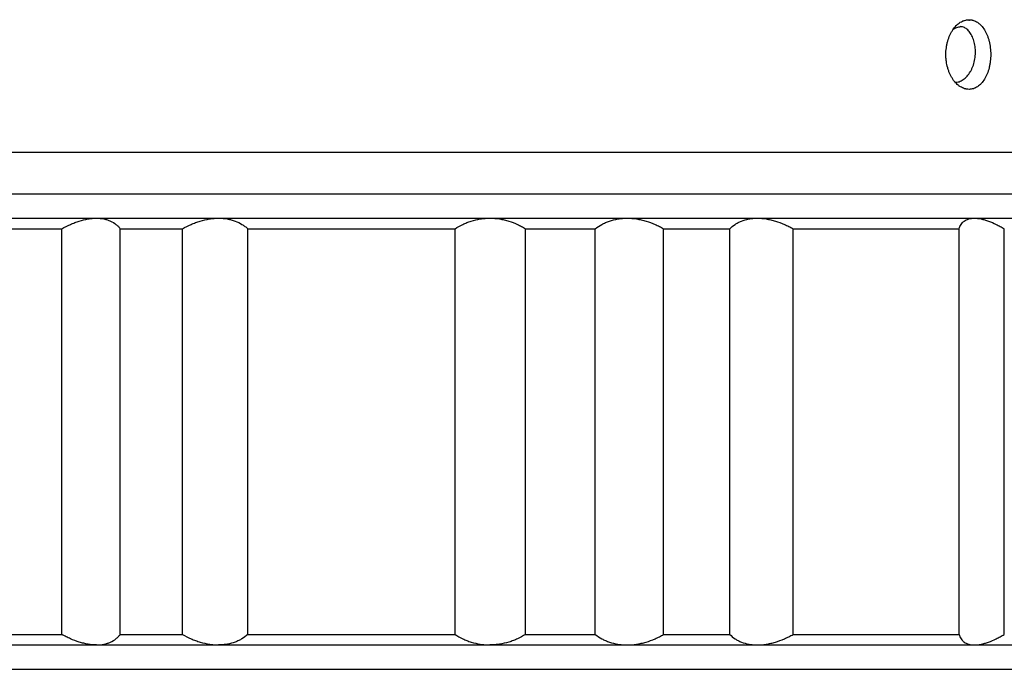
# Model space of a CAD drawing. Header units: millimetres. Extents: x 10970 to 13470, y -3153 to -1153.
# Tile 7 of 18: x 11451 to 12015, y -2702 to -2329. Entities that reach past the tile are written whole.
import ezdxf

# ---------------------------------------------------------------- set-up
doc = ezdxf.new("R2010")
doc.units = ezdxf.units.MM

msp = doc.modelspace()

# ---------------------------------------------------------------- linework, layer by layer
at = {"color": 7, "linetype": 'Continuous'}
for p, q in [((11329.11561, -2404.88912), (12034.47321, -2404.88912)), ((11333.11561, -2428.88912), (12031.00911, -2428.88912)), ((11333.11561, -2428.88912), (12037.33801, -2428.88912)), ((11433.76648, -2442.88912), (11494.62231, -2442.88912)), ((11494.62231, -2442.88912), (11564.7651, -2442.88912)), ((11564.7651, -2442.88912), (11720.37742, -2442.88912)), ((11720.37742, -2442.88912), (11799.04593, -2442.88912)), ((11799.04593, -2442.88912), (11873.69664, -2442.88912)), ((11873.69664, -2442.88912), (11998.2125, -2442.88912)), ((11998.2125, -2442.88912), (12042.63569, -2442.88912)), ((11443.85826, -2448.88912), (11474.82155, -2448.88912)), ((11474.82155, -2681.88912), (11474.82155, -2448.88912)), ((11508.3039, -2681.88912), (11508.3039, -2448.88912)), ((11508.3039, -2448.88912), (11543.99238, -2448.88912)), ((11543.99238, -2681.88912), (11543.99238, -2448.88912)), ((11581.43856, -2681.88912), (11581.43856, -2448.88912)), ((11581.43856, -2448.88912), (11700.38716, -2448.88912)), ((11700.38716, -2681.88912), (11700.38716, -2448.88912)), ((11740.74957, -2681.88912), (11740.74957, -2448.88912)), ((11740.74957, -2448.88912), (11780.77591, -2448.88912)), ((11780.77591, -2681.88912), (11780.77591, -2448.88912)), ((11819.96326, -2681.88912), (11819.96326, -2448.88912)), ((11819.96326, -2448.88912), (11857.94536, -2448.88912)), ((11857.94536, -2681.88912), (11857.94536, -2448.88912)), ((11894.24497, -2681.88912), (11894.24497, -2448.88912)), ((11894.24497, -2448.88912), (11989.42372, -2448.88912)), ((11989.42372, -2681.88912), (11989.42372, -2448.88912)), ((12015.38399, -2681.88912), (12015.38399, -2448.88912)), ((11443.85826, -2681.88912), (11474.82155, -2681.88912)), ((11508.3039, -2681.88912), (11543.99238, -2681.88912)), ((11581.43856, -2681.88912), (11700.38716, -2681.88912)), ((11740.74957, -2681.88912), (11780.77591, -2681.88912)), ((11819.96326, -2681.88912), (11857.94536, -2681.88912)), ((11894.24497, -2681.88912), (11989.42372, -2681.88912)), ((11433.76648, -2687.88912), (11494.62231, -2687.88912)), ((11494.62231, -2687.88912), (11564.7651, -2687.88912)), ((11564.7651, -2687.88912), (11720.37742, -2687.88912)), ((11720.37742, -2687.88912), (11799.04593, -2687.88912)), ((11799.04593, -2687.88912), (11873.69664, -2687.88912)), ((11873.69664, -2687.88912), (11998.2125, -2687.88912)), ((11998.2125, -2687.88912), (12042.63569, -2687.88912)), ((11333.11561, -2701.88912), (12037.33801, -2701.88912))]:
    msp.add_line(p, q, dxfattribs=at)
for points, knots in [([(11981.87122, -2348.88912), (11981.87122, -2347.5677), (11981.95991, -2346.2684), (11982.22008, -2344.35128), (11982.32815, -2343.71759), (11982.52284, -2342.77524), (11982.59331, -2342.46194), (11982.74475, -2341.84062), (11982.82536, -2341.53397), (11983.25226, -2340.02038), (11983.66948, -2338.87181), (11984.28321, -2337.51322), (11984.41061, -2337.24539), (11984.6748, -2336.71764), (11984.81199, -2336.45704), (11985.23486, -2335.69281), (11985.53099, -2335.20787), (11986.46017, -2333.82443), (11987.13361, -2332.99662), (11988.04268, -2332.08279), (11988.22841, -2331.90568), (11988.60326, -2331.56706), (11989.17103, -2331.08193), (11990.144, -2330.38505), (11990.94981, -2329.94486), (11991.56444, -2329.65932), (11991.77102, -2329.57158), (11992.18766, -2329.41128), (11992.39814, -2329.33862), (11993.44807, -2329.01729), (11994.28743, -2328.89002), (11995.5452, -2328.88868), (11995.96424, -2328.92005), (11996.59252, -2329.01631), (11996.80199, -2329.05668), (11997.21616, -2329.15299), (11997.42147, -2329.20899), (11998.43925, -2329.52758), (11999.22573, -2329.90485), (12000.17502, -2330.53029), (12000.36317, -2330.66314), (12000.73605, -2330.94467), (12000.92035, -2331.0931), (12001.4622, -2331.55721), (12001.8106, -2331.89308), (12002.81869, -2332.97819), (12003.44164, -2333.80418), (12004.30181, -2335.20315), (12004.57206, -2335.68996), (12005.07872, -2336.69903), (12005.55236, -2337.74492), (12005.96116, -2338.86389), (12006.3372, -2340.02021), (12006.50929, -2340.61958), (12006.96544, -2342.43666), (12007.1939, -2343.68309), (12007.42573, -2345.60474), (12007.48444, -2346.25502), (12007.56307, -2347.56945), (12007.58272, -2348.22841), (12007.58272, -2348.88912)], [0, 0, 0, 0, 0.0625, 0.0625, 0.09375, 0.09375, 0.109375, 0.109375, 0.125, 0.125, 0.1875, 0.1875, 0.203125, 0.203125, 0.21875, 0.21875, 0.25, 0.25, 0.3125, 0.3125, 0.328125, 0.328125, 0.34375, 0.375, 0.40625, 0.40625, 0.421875, 0.421875, 0.4375, 0.4375, 0.5, 0.5, 0.53125, 0.53125, 0.546875, 0.546875, 0.5625, 0.5625, 0.625, 0.625, 0.640625, 0.640625, 0.65625, 0.65625, 0.6875, 0.6875, 0.75, 0.75, 0.78125, 0.78125, 0.8125, 0.84375, 0.84375, 0.875, 0.875, 0.9375, 0.9375, 0.96875, 0.96875, 1, 1, 1, 1]), ([(11993.59541, -2328.90841), (11993.99529, -2328.91054), (11994.3941, -2328.94599), (11995.01034, -2329.05189), (11995.2275, -2329.09923), (11995.44301, -2329.15611)], [0, 0, 0, 0, 0.645161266, 0.645161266, 1, 1, 1, 1]), ([(11986.94924, -2364.88912), (11987.80522, -2364.8891), (11988.64316, -2364.75277), (11989.87651, -2364.3513), (11990.28391, -2364.18435), (11991.0922, -2363.78163), (11991.48537, -2363.5497), (11992.63411, -2362.76592), (11993.35963, -2362.12709), (11994.72828, -2360.60808), (11995.34518, -2359.75655), (11996.17036, -2358.34673), (11996.42886, -2357.85447), (11996.91289, -2356.82373), (11997.13388, -2356.29488), (11997.73717, -2354.6708), (11998.06101, -2353.53798), (11998.54977, -2351.16876), (11998.70548, -2349.97663), (11998.80813, -2348.17924), (11998.82011, -2347.57844), (11998.79922, -2346.37347), (11998.76657, -2345.78037), (11998.60657, -2344.0308), (11998.4181, -2342.9026), (11997.87762, -2340.72599), (11997.53556, -2339.7179), (11996.91854, -2338.32406), (11996.69525, -2337.87918), (11996.21146, -2337.0304), (11995.95543, -2336.63417), (11995.15027, -2335.52929), (11994.56405, -2334.90237), (11993.29768, -2333.8764), (11992.64072, -2333.49631), (11991.62386, -2333.11937), (11991.27944, -2333.02613), (11990.62682, -2332.91513), (11990.32459, -2332.88958), (11990.02308, -2332.88912)], [0, 0, 0, 0, 0.071781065, 0.071781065, 0.107671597, 0.107671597, 0.143562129, 0.143562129, 0.215343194, 0.215343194, 0.287124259, 0.287124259, 0.323014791, 0.323014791, 0.358905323, 0.358905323, 0.430686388, 0.430686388, 0.502467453, 0.502467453, 0.538357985, 0.538357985, 0.574248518, 0.574248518, 0.646029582, 0.646029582, 0.717810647, 0.717810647, 0.753701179, 0.753701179, 0.789591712, 0.789591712, 0.861372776, 0.861372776, 0.933153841, 0.933153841, 0.969044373, 0.969044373, 1, 1, 1, 1]), ([(12007.58272, -2348.88912), (12007.58272, -2350.21054), (12007.50471, -2351.50983), (12007.27504, -2353.42695), (12007.17956, -2354.06065), (12007.00716, -2355.003), (12006.94471, -2355.3163), (12006.81035, -2355.93762), (12006.73876, -2356.24426), (12006.35915, -2357.75786), (12005.98676, -2358.90643), (12005.43456, -2360.26502), (12005.31975, -2360.53284), (12005.08118, -2361.06059), (12004.95708, -2361.32119), (12004.57376, -2362.08543), (12004.3043, -2362.57036), (12003.4549, -2363.9538), (12002.83434, -2364.78161), (12001.9872, -2365.69545), (12001.81368, -2365.87256), (12001.46251, -2366.21118), (12000.92918, -2366.69631), (12000.00776, -2367.39319), (11999.23584, -2367.83338), (11998.64348, -2368.11892), (11998.44379, -2368.20665), (11998.03982, -2368.36695), (11997.83513, -2368.43961), (11996.81089, -2368.76095), (11995.98199, -2368.88822), (11994.72434, -2368.88956), (11994.30273, -2368.85819), (11993.66664, -2368.76193), (11993.45391, -2368.72155), (11993.03197, -2368.62525), (11992.82216, -2368.56925), (11991.77891, -2368.25065), (11990.96258, -2367.87339), (11989.96617, -2367.24795), (11989.7681, -2367.1151), (11989.37447, -2366.83356), (11989.17935, -2366.68514), (11988.60412, -2366.22103), (11988.23216, -2365.88516), (11987.15048, -2364.80004), (11986.47464, -2363.97406), (11985.53373, -2362.57508), (11985.23671, -2362.08828), (11984.67781, -2361.0792), (11984.15314, -2360.03332), (11983.69713, -2358.91434), (11983.27652, -2357.75802), (11983.08342, -2357.15865), (11982.57046, -2355.34158), (11982.31199, -2354.09515), (11982.04939, -2352.1735), (11981.98277, -2351.52322), (11981.89355, -2350.20879), (11981.87122, -2349.54983), (11981.87122, -2348.88912)], [0, 0, 0, 0, 0.0625, 0.0625, 0.09375, 0.09375, 0.109375, 0.109375, 0.125, 0.125, 0.1875, 0.1875, 0.203125, 0.203125, 0.21875, 0.21875, 0.25, 0.25, 0.3125, 0.3125, 0.328125, 0.328125, 0.34375, 0.375, 0.40625, 0.40625, 0.421875, 0.421875, 0.4375, 0.4375, 0.5, 0.5, 0.53125, 0.53125, 0.546875, 0.546875, 0.5625, 0.5625, 0.625, 0.625, 0.640625, 0.640625, 0.65625, 0.65625, 0.6875, 0.6875, 0.75, 0.75, 0.78125, 0.78125, 0.8125, 0.84375, 0.84375, 0.875, 0.875, 0.9375, 0.9375, 0.96875, 0.96875, 1, 1, 1, 1]), ([(11474.82155, -2448.88912), (11476.45181, -2447.99176), (11478.09775, -2447.17257), (11480.59394, -2446.07708), (11481.43057, -2445.73421), (11482.69303, -2445.25636), (11483.11511, -2445.10316), (11483.96192, -2444.80954), (11484.38766, -2444.66882), (11486.50619, -2444.00416), (11488.1737, -2443.59417), (11490.63161, -2443.17576), (11491.44366, -2443.06916), (11492.65026, -2442.96149), (11493.051, -2442.93432), (11493.8429, -2442.89818), (11494.23469, -2442.88912), (11494.62231, -2442.88912)], [0, 0, 0, 0, 0.25, 0.25, 0.375, 0.375, 0.4375, 0.4375, 0.5, 0.5, 0.75, 0.75, 0.875, 0.875, 0.9375, 0.9375, 1, 1, 1, 1]), ([(11494.62231, -2442.88912), (11496.17563, -2442.88912), (11497.62448, -2443.03384), (11499.65448, -2443.44882), (11500.30716, -2443.62027), (11501.251, -2443.92586), (11501.55975, -2444.03579), (11502.16557, -2444.27168), (11502.46329, -2444.39797), (11503.90924, -2445.06264), (11504.93872, -2445.70248), (11506.32, -2446.79897), (11506.75309, -2447.18741), (11507.56753, -2448.00739), (11507.94932, -2448.43965), (11508.3039, -2448.88912)], [0, 0, 0, 0, 0.25, 0.25, 0.375, 0.375, 0.4375, 0.4375, 0.5, 0.5, 0.75, 0.75, 0.875, 0.875, 1, 1, 1, 1]), ([(11543.99238, -2448.88912), (11545.60881, -2447.99176), (11547.26152, -2447.17257), (11549.80233, -2446.07708), (11550.65959, -2445.73421), (11551.96237, -2445.25636), (11552.39945, -2445.10316), (11553.27952, -2444.80954), (11553.72358, -2444.66882), (11555.94144, -2444.00416), (11557.71318, -2443.59417), (11560.36703, -2443.17576), (11561.25101, -2443.06916), (11562.57602, -2442.96149), (11563.01804, -2442.93432), (11563.89548, -2442.89818), (11564.3316, -2442.88912), (11564.7651, -2442.88912)], [0, 0, 0, 0, 0.25, 0.25, 0.375, 0.375, 0.4375, 0.4375, 0.5, 0.5, 0.75, 0.75, 0.875, 0.875, 0.9375, 0.9375, 1, 1, 1, 1]), ([(11564.7651, -2442.88912), (11566.50232, -2442.88912), (11568.15551, -2443.03384), (11570.5201, -2443.44882), (11571.28901, -2443.62027), (11572.4141, -2443.92586), (11572.78441, -2444.03579), (11573.51566, -2444.27168), (11573.87739, -2444.39797), (11575.64598, -2445.06264), (11576.9434, -2445.70248), (11578.73932, -2446.79897), (11579.31276, -2447.18741), (11580.41198, -2448.00739), (11580.93842, -2448.43965), (11581.43856, -2448.88912)], [0, 0, 0, 0, 0.25, 0.25, 0.375, 0.375, 0.4375, 0.4375, 0.5, 0.5, 0.75, 0.75, 0.875, 0.875, 1, 1, 1, 1]), ([(11700.38716, -2448.88912), (11701.76769, -2447.99176), (11703.2201, -2447.17257), (11705.51991, -2446.07708), (11706.3068, -2445.73421), (11707.52012, -2445.25636), (11707.93006, -2445.10316), (11708.7615, -2444.80954), (11709.18401, -2444.66882), (11711.30965, -2444.00416), (11713.05636, -2443.59417), (11715.75063, -2443.17576), (11716.66113, -2443.06916), (11718.04658, -2442.96149), (11718.51224, -2442.93432), (11719.44367, -2442.89818), (11719.91015, -2442.88912), (11720.37742, -2442.88912)], [0, 0, 0, 0, 0.25, 0.25, 0.375, 0.375, 0.4375, 0.4375, 0.5, 0.5, 0.75, 0.75, 0.875, 0.875, 0.9375, 0.9375, 1, 1, 1, 1]), ([(11720.37742, -2442.88912), (11722.24993, -2442.88912), (11724.08928, -2443.03384), (11726.8029, -2443.44882), (11727.69985, -2443.62027), (11729.03414, -2443.92586), (11729.47705, -2444.03579), (11730.35918, -2444.27168), (11730.79939, -2444.39797), (11732.97066, -2445.06264), (11734.62461, -2445.70248), (11736.99965, -2446.79897), (11737.77357, -2447.18741), (11739.28787, -2448.00739), (11740.02926, -2448.43965), (11740.74957, -2448.88912)], [0, 0, 0, 0, 0.25, 0.25, 0.375, 0.375, 0.4375, 0.4375, 0.5, 0.5, 0.75, 0.75, 0.875, 0.875, 1, 1, 1, 1]), ([(11780.77591, -2448.88912), (11781.94468, -2447.99176), (11783.19878, -2447.17257), (11785.22351, -2446.07708), (11785.92244, -2445.73421), (11787.0099, -2445.25636), (11787.3789, -2445.10316), (11788.13056, -2444.80954), (11788.51416, -2444.66882), (11790.45227, -2444.00416), (11792.07082, -2443.59417), (11794.60781, -2443.17576), (11795.47173, -2443.06916), (11796.79657, -2442.96149), (11797.24356, -2442.93432), (11798.14107, -2442.89818), (11798.59227, -2442.88912), (11799.04593, -2442.88912)], [0, 0, 0, 0, 0.25, 0.25, 0.375, 0.375, 0.4375, 0.4375, 0.5, 0.5, 0.75, 0.75, 0.875, 0.875, 0.9375, 0.9375, 1, 1, 1, 1]), ([(11799.04593, -2442.88912), (11800.86392, -2442.88912), (11802.67695, -2443.03384), (11805.38978, -2443.44882), (11806.29293, -2443.62027), (11807.64603, -2443.92586), (11808.0968, -2444.03579), (11808.99779, -2444.27168), (11809.44905, -2444.39797), (11811.68276, -2445.06264), (11813.40972, -2445.70248), (11815.92392, -2446.79897), (11816.74921, -2447.18741), (11818.37568, -2448.00739), (11819.17798, -2448.43965), (11819.96326, -2448.88912)], [0, 0, 0, 0, 0.25, 0.25, 0.375, 0.375, 0.4375, 0.4375, 0.5, 0.5, 0.75, 0.75, 0.875, 0.875, 1, 1, 1, 1]), ([(11857.94536, -2448.88912), (11858.85128, -2447.99176), (11859.85225, -2447.17257), (11861.51341, -2446.07708), (11862.09385, -2445.73421), (11863.00791, -2445.25636), (11863.31984, -2445.10316), (11863.95889, -2444.80954), (11864.2868, -2444.66882), (11865.95268, -2444.00416), (11867.37233, -2443.59417), (11869.64116, -2443.17576), (11870.42074, -2443.06916), (11871.62708, -2442.96149), (11872.03586, -2442.93432), (11872.86022, -2442.89818), (11873.27642, -2442.88912), (11873.69664, -2442.88912)], [0, 0, 0, 0, 0.25, 0.25, 0.375, 0.375, 0.4375, 0.4375, 0.5, 0.5, 0.75, 0.75, 0.875, 0.875, 0.9375, 0.9375, 1, 1, 1, 1]), ([(11873.69664, -2442.88912), (11875.38067, -2442.88912), (11877.08814, -2443.03384), (11879.68159, -2443.44882), (11880.55148, -2443.62027), (11881.86426, -2443.92586), (11882.30319, -2444.03579), (11883.18367, -2444.27168), (11883.62625, -2444.39797), (11885.82477, -2445.06264), (11887.54926, -2445.70248), (11890.09276, -2446.79897), (11890.93333, -2447.18741), (11892.60089, -2448.00739), (11893.42904, -2448.43965), (11894.24497, -2448.88912)], [0, 0, 0, 0, 0.25, 0.25, 0.375, 0.375, 0.4375, 0.4375, 0.5, 0.5, 0.75, 0.75, 0.875, 0.875, 1, 1, 1, 1]), ([(11989.42372, -2448.88912), (11989.69839, -2447.99176), (11990.07485, -2447.17257), (11990.81013, -2446.07708), (11991.08376, -2445.73421), (11991.54052, -2445.25636), (11991.7005, -2445.10316), (11992.03664, -2444.80954), (11992.21326, -2444.66882), (11993.13133, -2444.00416), (11993.97846, -2443.59417), (11995.42954, -2443.17576), (11995.94341, -2443.06916), (11996.76205, -2442.96149), (11997.04327, -2442.93432), (11997.61802, -2442.89818), (11997.91196, -2442.88912), (11998.2125, -2442.88912)], [0, 0, 0, 0, 0.25, 0.25, 0.375, 0.375, 0.4375, 0.4375, 0.5, 0.5, 0.75, 0.75, 0.875, 0.875, 0.9375, 0.9375, 1, 1, 1, 1]), ([(11998.2125, -2442.88912), (11999.41686, -2442.88912), (12000.69721, -2443.03384), (12002.72205, -2443.44882), (12003.41447, -2443.62027), (12004.47876, -2443.92586), (12004.8378, -2444.03579), (12005.5644, -2444.27168), (12005.93282, -2444.39797), (12007.77844, -2445.06264), (12009.2753, -2445.70248), (12011.54745, -2446.79897), (12012.30935, -2447.18741), (12013.84182, -2448.00739), (12014.61353, -2448.43965), (12015.38399, -2448.88912)], [0, 0, 0, 0, 0.25, 0.25, 0.375, 0.375, 0.4375, 0.4375, 0.5, 0.5, 0.75, 0.75, 0.875, 0.875, 1, 1, 1, 1]), ([(11494.62231, -2687.88912), (11493.06898, -2687.88912), (11491.47376, -2687.74439), (11489.02339, -2687.32942), (11488.19696, -2687.15796), (11486.94314, -2686.85238), (11486.52284, -2686.74244), (11485.67753, -2686.50655), (11485.25155, -2686.38027), (11483.13013, -2685.7156), (11481.4493, -2685.07576), (11478.94816, -2683.97927), (11478.11782, -2683.59083), (11476.46339, -2682.77085), (11475.63811, -2682.33859), (11474.82155, -2681.88912)], [0, 0, 0, 0, 0.25, 0.25, 0.375, 0.375, 0.4375, 0.4375, 0.5, 0.5, 0.75, 0.75, 0.875, 0.875, 1, 1, 1, 1]), ([(11494.62231, -2687.88912), (11496.17563, -2687.88912), (11497.62448, -2687.74439), (11499.65448, -2687.32942), (11500.30716, -2687.15796), (11501.251, -2686.85238), (11501.55975, -2686.74244), (11502.16557, -2686.50655), (11502.46329, -2686.38027), (11503.90924, -2685.7156), (11504.93872, -2685.07576), (11506.32, -2683.97927), (11506.75309, -2683.59083), (11507.56753, -2682.77085), (11507.94932, -2682.33859), (11508.3039, -2681.88912)], [0, 0, 0, 0, 0.25, 0.25, 0.375, 0.375, 0.4375, 0.4375, 0.5, 0.5, 0.75, 0.75, 0.875, 0.875, 1, 1, 1, 1]), ([(11543.99238, -2681.88912), (11545.60881, -2682.78648), (11547.26152, -2683.60566), (11549.80233, -2684.70116), (11550.65959, -2685.04402), (11551.96237, -2685.52187), (11552.39945, -2685.67507), (11553.27952, -2685.9687), (11553.72358, -2686.10942), (11555.94144, -2686.77407), (11557.71318, -2687.18407), (11560.36703, -2687.60248), (11561.25101, -2687.70908), (11562.57602, -2687.81675), (11563.01804, -2687.84391), (11563.89548, -2687.88006), (11564.3316, -2687.88912), (11564.7651, -2687.88912)], [0, 0, 0, 0, 0.25, 0.25, 0.375, 0.375, 0.4375, 0.4375, 0.5, 0.5, 0.75, 0.75, 0.875, 0.875, 0.9375, 0.9375, 1, 1, 1, 1]), ([(11581.43856, -2681.88912), (11580.44002, -2682.78648), (11579.34922, -2683.60566), (11577.55795, -2684.70116), (11576.93491, -2685.04402), (11575.9582, -2685.52187), (11575.62559, -2685.67507), (11574.94564, -2685.9687), (11574.59743, -2686.10942), (11572.83206, -2686.77407), (11571.33873, -2687.18407), (11568.96882, -2687.60248), (11568.15713, -2687.70908), (11566.90512, -2687.81675), (11566.48152, -2687.84391), (11565.62858, -2687.88006), (11565.19861, -2687.88912), (11564.7651, -2687.88912)], [0, 0, 0, 0, 0.25, 0.25, 0.375, 0.375, 0.4375, 0.4375, 0.5, 0.5, 0.75, 0.75, 0.875, 0.875, 0.9375, 0.9375, 1, 1, 1, 1]), ([(11700.38716, -2681.88912), (11701.76769, -2682.78648), (11703.2201, -2683.60566), (11705.51991, -2684.70116), (11706.3068, -2685.04402), (11707.52012, -2685.52187), (11707.93006, -2685.67507), (11708.7615, -2685.9687), (11709.18401, -2686.10942), (11711.30965, -2686.77407), (11713.05636, -2687.18407), (11715.75063, -2687.60248), (11716.66113, -2687.70908), (11718.04658, -2687.81675), (11718.51224, -2687.84391), (11719.44367, -2687.88006), (11719.91015, -2687.88912), (11720.37742, -2687.88912)], [0, 0, 0, 0, 0.25, 0.25, 0.375, 0.375, 0.4375, 0.4375, 0.5, 0.5, 0.75, 0.75, 0.875, 0.875, 0.9375, 0.9375, 1, 1, 1, 1]), ([(11740.74957, -2681.88912), (11739.31148, -2682.78648), (11737.80672, -2683.60566), (11735.43708, -2684.70116), (11734.62837, -2685.04402), (11733.38468, -2685.52187), (11732.965, -2685.67507), (11732.11492, -2685.9687), (11731.68348, -2686.10942), (11729.51568, -2686.77407), (11727.74304, -2687.18407), (11725.02231, -2687.60248), (11724.10508, -2687.70908), (11722.71282, -2687.81675), (11722.24545, -2687.84391), (11721.31174, -2687.88006), (11720.84468, -2687.88912), (11720.37742, -2687.88912)], [0, 0, 0, 0, 0.25, 0.25, 0.375, 0.375, 0.4375, 0.4375, 0.5, 0.5, 0.75, 0.75, 0.875, 0.875, 0.9375, 0.9375, 1, 1, 1, 1]), ([(11780.77591, -2681.88912), (11781.94468, -2682.78648), (11783.19878, -2683.60566), (11785.22351, -2684.70116), (11785.92244, -2685.04402), (11787.0099, -2685.52187), (11787.3789, -2685.67507), (11788.13056, -2685.9687), (11788.51416, -2686.10942), (11790.45227, -2686.77407), (11792.07082, -2687.18407), (11794.60781, -2687.60248), (11795.47173, -2687.70908), (11796.79657, -2687.81675), (11797.24356, -2687.84391), (11798.14107, -2687.88006), (11798.59227, -2687.88912), (11799.04593, -2687.88912)], [0, 0, 0, 0, 0.25, 0.25, 0.375, 0.375, 0.4375, 0.4375, 0.5, 0.5, 0.75, 0.75, 0.875, 0.875, 0.9375, 0.9375, 1, 1, 1, 1]), ([(11799.04593, -2687.88912), (11800.86392, -2687.88912), (11802.67695, -2687.74439), (11805.38978, -2687.32942), (11806.29293, -2687.15796), (11807.64603, -2686.85238), (11808.0968, -2686.74244), (11808.99779, -2686.50655), (11809.44905, -2686.38027), (11811.68276, -2685.7156), (11813.40972, -2685.07576), (11815.92392, -2683.97927), (11816.74921, -2683.59083), (11818.37568, -2682.77085), (11819.17798, -2682.33859), (11819.96326, -2681.88912)], [0, 0, 0, 0, 0.25, 0.25, 0.375, 0.375, 0.4375, 0.4375, 0.5, 0.5, 0.75, 0.75, 0.875, 0.875, 1, 1, 1, 1]), ([(11857.94536, -2681.88912), (11858.85128, -2682.78648), (11859.85225, -2683.60566), (11861.51341, -2684.70116), (11862.09385, -2685.04402), (11863.00791, -2685.52187), (11863.31984, -2685.67507), (11863.95889, -2685.9687), (11864.2868, -2686.10942), (11865.95268, -2686.77407), (11867.37233, -2687.18407), (11869.64116, -2687.60248), (11870.42074, -2687.70908), (11871.62708, -2687.81675), (11872.03586, -2687.84391), (11872.86022, -2687.88006), (11873.27642, -2687.88912), (11873.69664, -2687.88912)], [0, 0, 0, 0, 0.25, 0.25, 0.375, 0.375, 0.4375, 0.4375, 0.5, 0.5, 0.75, 0.75, 0.875, 0.875, 0.9375, 0.9375, 1, 1, 1, 1]), ([(11873.69664, -2687.88912), (11875.38067, -2687.88912), (11877.08814, -2687.74439), (11879.68159, -2687.32942), (11880.55148, -2687.15796), (11881.86426, -2686.85238), (11882.30319, -2686.74244), (11883.18367, -2686.50655), (11883.62625, -2686.38027), (11885.82477, -2685.7156), (11887.54926, -2685.07576), (11890.09276, -2683.97927), (11890.93333, -2683.59083), (11892.60089, -2682.77085), (11893.42904, -2682.33859), (11894.24497, -2681.88912)], [0, 0, 0, 0, 0.25, 0.25, 0.375, 0.375, 0.4375, 0.4375, 0.5, 0.5, 0.75, 0.75, 0.875, 0.875, 1, 1, 1, 1]), ([(11989.42372, -2681.88912), (11989.69839, -2682.78648), (11990.07485, -2683.60566), (11990.81013, -2684.70116), (11991.08376, -2685.04402), (11991.54052, -2685.52187), (11991.7005, -2685.67507), (11992.03664, -2685.9687), (11992.21326, -2686.10942), (11993.13133, -2686.77407), (11993.97846, -2687.18407), (11995.42954, -2687.60248), (11995.94341, -2687.70908), (11996.76205, -2687.81675), (11997.04327, -2687.84391), (11997.61802, -2687.88006), (11997.91196, -2687.88912), (11998.2125, -2687.88912)], [0, 0, 0, 0, 0.25, 0.25, 0.375, 0.375, 0.4375, 0.4375, 0.5, 0.5, 0.75, 0.75, 0.875, 0.875, 0.9375, 0.9375, 1, 1, 1, 1]), ([(11998.2125, -2687.88912), (11999.41686, -2687.88912), (12000.69721, -2687.74439), (12002.72205, -2687.32942), (12003.41447, -2687.15796), (12004.47876, -2686.85238), (12004.8378, -2686.74244), (12005.5644, -2686.50655), (12005.93282, -2686.38027), (12007.77844, -2685.7156), (12009.2753, -2685.07576), (12011.54745, -2683.97927), (12012.30935, -2683.59083), (12013.84182, -2682.77085), (12014.61353, -2682.33859), (12015.38399, -2681.88912)], [0, 0, 0, 0, 0.25, 0.25, 0.375, 0.375, 0.4375, 0.4375, 0.5, 0.5, 0.75, 0.75, 0.875, 0.875, 1, 1, 1, 1])]:
    msp.add_open_spline(points, degree=3, knots=knots, dxfattribs=at)
msp.add_open_spline([(11985.84552, -2334.59777), (11986.61059, -2334.02038), (11988.19057, -2333.16164), (11989.76972, -2332.88912), (11990.55206, -2332.88912)], degree=3, dxfattribs=at)

doc.saveas('drawing.dxf')
